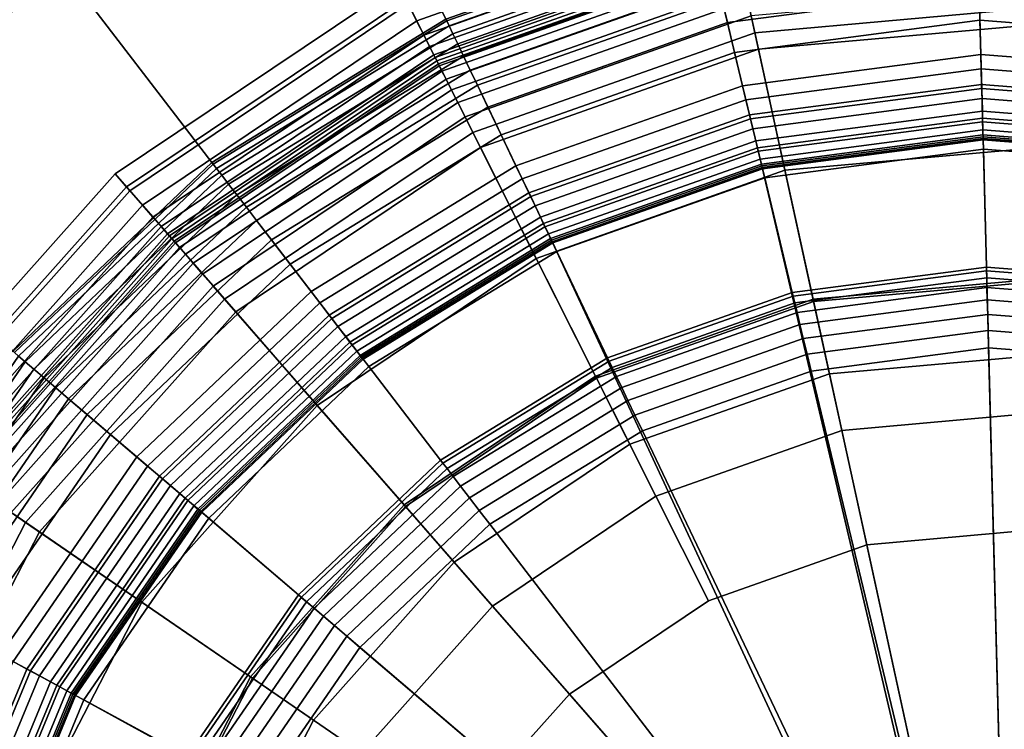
# Model space of a CAD drawing. Extents: x -43.1 to 43.1, y -41.3 to 41.3.
# Tile 237 of 256: x -15.105 to -14.222, y 40.323 to 40.961. Entities that reach past the tile are written whole.
import ezdxf

# ---------------------------------------------------------------- set-up
doc = ezdxf.new("R2010")
doc.units = 0
for name, color, linetype in [('LAMP', 7, 'CONTINUOUS'), ('LAMP_SUPPORT', 18, 'CONTINUOUS'), ('METAL_BASE', 254, 'CONTINUOUS')]:
    doc.layers.add(name, color=color, linetype=linetype)

msp = doc.modelspace()

# ---------------------------------------------------------------- linework, layer by layer
at = {"layer": 'LAMP'}
for points in [[(-14.7588, 40.9792, 34.5706), (-14.4741, 41.08, 34.5706), (-14.4616, 41.0228, 34.6933), (-14.7324, 40.9268, 34.6933)], [(-14.7489, 40.9596, 33.9125), (-14.4694, 41.0586, 33.9125), (-14.473, 41.0754, 34.1969), (-14.7566, 40.9749, 34.1969)], [(-14.7425, 40.9469, 33.6123), (-14.4663, 41.0447, 33.6123), (-14.4694, 41.0586, 33.9125), (-14.7489, 40.9596, 33.9125)], [(-14.4616, 41.0228, 34.6933), (-14.1754, 41.0483, 34.6933), (-14.1787, 40.9577, 34.8124), (-14.4423, 40.9342, 34.8124)], [(-14.7374, 40.9367, 33.3092), (-14.4639, 41.0335, 33.3092), (-14.4663, 41.0447, 33.6123), (-14.7425, 40.9469, 33.6123)], [(-14.7335, 40.929, 33.0163), (-14.4621, 41.0251, 33.0163), (-14.4639, 41.0335, 33.3092), (-14.7374, 40.9367, 33.3092)], [(-14.7309, 40.9238, 32.7463), (-14.4608, 41.0194, 32.7463), (-14.4621, 41.0251, 33.0163), (-14.7335, 40.929, 33.0163)], [(-14.7324, 40.9268, 34.6933), (-14.4616, 41.0228, 34.6933), (-14.4423, 40.9342, 34.8124), (-14.6917, 40.8459, 34.8124)], [(-14.7295, 40.9211, 32.5123), (-14.4602, 41.0164, 32.5123), (-14.4608, 41.0194, 32.7463), (-14.7309, 40.9238, 32.7463)], [(-14.7287, 40.9193, 32.4972), (-14.4598, 41.0145, 32.4972), (-14.4602, 41.0164, 32.5123), (-14.7295, 40.9211, 32.5123)], [(-14.7263, 40.9146, 32.4834), (-14.4586, 41.0094, 32.4834), (-14.4598, 41.0145, 32.4972), (-14.7287, 40.9193, 32.4972)], [(-14.7226, 40.9073, 32.4712), (-14.4569, 41.0013, 32.4712), (-14.4586, 41.0094, 32.4834), (-14.7263, 40.9146, 32.4834)], [(-14.7178, 40.8977, 32.4612), (-14.4546, 40.9909, 32.4612), (-14.4569, 41.0013, 32.4712), (-14.7226, 40.9073, 32.4712)], [(-15.0195, 40.8222, 34.4527), (-14.7656, 40.9928, 34.4527), (-14.7588, 40.9792, 34.5706), (-15.0095, 40.8107, 34.5706)], [(-15.0063, 40.8071, 34.1969), (-14.7566, 40.9749, 34.1969), (-14.7656, 40.9928, 34.4527), (-15.0195, 40.8222, 34.4527)], [(-14.712, 40.8862, 32.4537), (-14.4519, 40.9784, 32.4537), (-14.4546, 40.9909, 32.4612), (-14.7178, 40.8977, 32.4612)], [(-14.4455, 40.949, 32.4478), (-14.1781, 40.9729, 32.4478), (-14.1775, 40.9885, 32.4491), (-14.4488, 40.9643, 32.4491)], [(-15.0095, 40.8107, 34.5706), (-14.7588, 40.9792, 34.5706), (-14.7324, 40.9268, 34.6933), (-14.9709, 40.7666, 34.6933)], [(-14.7055, 40.8734, 32.4491), (-14.4488, 40.9643, 32.4491), (-14.4519, 40.9784, 32.4537), (-14.712, 40.8862, 32.4537)], [(-14.9951, 40.7942, 33.9125), (-14.7489, 40.9596, 33.9125), (-14.7566, 40.9749, 34.1969), (-15.0063, 40.8071, 34.1969)], [(-14.3933, 40.7098, 32.4555), (-14.1871, 40.7282, 32.4555), (-14.1781, 40.9729, 32.4478), (-14.4455, 40.949, 32.4478)], [(-14.9857, 40.7835, 33.6123), (-14.7425, 40.9469, 33.6123), (-14.7489, 40.9596, 33.9125), (-14.9951, 40.7942, 33.9125)], [(-14.6985, 40.8594, 32.4478), (-14.4455, 40.949, 32.4478), (-14.4488, 40.9643, 32.4491), (-14.7055, 40.8734, 32.4491)], [(-14.4423, 40.9342, 34.8124), (-14.1787, 40.9577, 34.8124), (-14.1828, 40.8465, 34.9196), (-14.4185, 40.8255, 34.9196)], [(-14.9782, 40.7749, 33.3092), (-14.7374, 40.9367, 33.3092), (-14.7425, 40.9469, 33.6123), (-14.9857, 40.7835, 33.6123)], [(-14.5885, 40.6406, 32.4555), (-14.3933, 40.7098, 32.4555), (-14.4455, 40.949, 32.4478), (-14.6985, 40.8594, 32.4478)], [(-14.9725, 40.7684, 33.0163), (-14.7335, 40.929, 33.0163), (-14.7374, 40.9367, 33.3092), (-14.9782, 40.7749, 33.3092)], [(-14.6917, 40.8459, 34.8124), (-14.4423, 40.9342, 34.8124), (-14.4185, 40.8255, 34.9196), (-14.6417, 40.7464, 34.9196)], [(-14.9687, 40.764, 32.7463), (-14.7309, 40.9238, 32.7463), (-14.7335, 40.929, 33.0163), (-14.9725, 40.7684, 33.0163)], [(-14.9709, 40.7666, 34.6933), (-14.7324, 40.9268, 34.6933), (-14.6917, 40.8459, 34.8124), (-14.9114, 40.6983, 34.8124)], [(-14.9667, 40.7617, 32.5123), (-14.7295, 40.9211, 32.5123), (-14.7309, 40.9238, 32.7463), (-14.9687, 40.764, 32.7463)], [(-14.9654, 40.7602, 32.4972), (-14.7287, 40.9193, 32.4972), (-14.7295, 40.9211, 32.5123), (-14.9667, 40.7617, 32.5123)], [(-14.9619, 40.7562, 32.4834), (-14.7263, 40.9146, 32.4834), (-14.7287, 40.9193, 32.4972), (-14.9654, 40.7602, 32.4972)], [(-14.9565, 40.7501, 32.4712), (-14.7226, 40.9073, 32.4712), (-14.7263, 40.9146, 32.4834), (-14.9619, 40.7562, 32.4834)], [(-14.9495, 40.742, 32.4612), (-14.7178, 40.8977, 32.4612), (-14.7226, 40.9073, 32.4712), (-14.9565, 40.7501, 32.4712)], [(-14.9411, 40.7323, 32.4537), (-14.712, 40.8862, 32.4537), (-14.7178, 40.8977, 32.4612), (-14.9495, 40.742, 32.4612)], [(-14.9316, 40.7215, 32.4491), (-14.7055, 40.8734, 32.4491), (-14.712, 40.8862, 32.4537), (-14.9411, 40.7323, 32.4537)], [(-14.9213, 40.7097, 32.4478), (-14.6985, 40.8594, 32.4478), (-14.7055, 40.8734, 32.4491), (-14.9316, 40.7215, 32.4491)], [(-14.7603, 40.5252, 32.4555), (-14.5885, 40.6406, 32.4555), (-14.6985, 40.8594, 32.4478), (-14.9213, 40.7097, 32.4478)], [(-14.9114, 40.6983, 34.8124), (-14.6917, 40.8459, 34.8124), (-14.6417, 40.7464, 34.9196), (-14.8382, 40.6144, 34.9196)], [(-14.4185, 40.8255, 34.9196), (-14.1828, 40.8465, 34.9196), (-14.1872, 40.726, 35.0066), (-14.3929, 40.7077, 35.0066)], [(-15.223, 40.5939, 34.4527), (-15.0195, 40.8222, 34.4527), (-15.0095, 40.8107, 34.5706), (-15.2104, 40.5852, 34.5706)], [(-15.2065, 40.5825, 34.1969), (-15.0063, 40.8071, 34.1969), (-15.0195, 40.8222, 34.4527), (-15.223, 40.5939, 34.4527)], [(-14.6417, 40.7464, 34.9196), (-14.4185, 40.8255, 34.9196), (-14.3929, 40.7077, 35.0066), (-14.5875, 40.6387, 35.0066)], [(-15.2104, 40.5852, 34.5706), (-15.0095, 40.8107, 34.5706), (-14.9709, 40.7666, 34.6933), (-15.1621, 40.552, 34.6933)], [(-15.1923, 40.5728, 33.9125), (-14.9951, 40.7942, 33.9125), (-15.0063, 40.8071, 34.1969), (-15.2065, 40.5825, 34.1969)], [(-15.1806, 40.5647, 33.6123), (-14.9857, 40.7835, 33.6123), (-14.9951, 40.7942, 33.9125), (-15.1923, 40.5728, 33.9125)], [(-15.1712, 40.5583, 33.3092), (-14.9782, 40.7749, 33.3092), (-14.9857, 40.7835, 33.6123), (-15.1806, 40.5647, 33.6123)], [(-15.1641, 40.5534, 33.0163), (-14.9725, 40.7684, 33.0163), (-14.9782, 40.7749, 33.3092), (-15.1712, 40.5583, 33.3092)], [(-15.1593, 40.5501, 32.7463), (-14.9687, 40.764, 32.7463), (-14.9725, 40.7684, 33.0163), (-15.1641, 40.5534, 33.0163)], [(-15.1621, 40.552, 34.6933), (-14.9709, 40.7666, 34.6933), (-14.9114, 40.6983, 34.8124), (-15.0874, 40.5007, 34.8124)], [(-15.1568, 40.5484, 32.5123), (-14.9667, 40.7617, 32.5123), (-14.9687, 40.764, 32.7463), (-15.1593, 40.5501, 32.7463)], [(-15.1552, 40.5473, 32.4972), (-14.9654, 40.7602, 32.4972), (-14.9667, 40.7617, 32.5123), (-15.1568, 40.5484, 32.5123)], [(-15.1508, 40.5443, 32.4834), (-14.9619, 40.7562, 32.4834), (-14.9654, 40.7602, 32.4972), (-15.1552, 40.5473, 32.4972)], [(-15.144, 40.5396, 32.4712), (-14.9565, 40.7501, 32.4712), (-14.9619, 40.7562, 32.4834), (-15.1508, 40.5443, 32.4834)], [(-15.1352, 40.5335, 32.4612), (-14.9495, 40.742, 32.4612), (-14.9565, 40.7501, 32.4712), (-15.144, 40.5396, 32.4712)], [(-15.1246, 40.5263, 32.4537), (-14.9411, 40.7323, 32.4537), (-14.9495, 40.742, 32.4612), (-15.1352, 40.5335, 32.4612)], [(-14.8382, 40.6144, 34.9196), (-14.6417, 40.7464, 34.9196), (-14.5875, 40.6387, 35.0066), (-14.7589, 40.5235, 35.0066)], [(-15.1128, 40.5181, 32.4491), (-14.9316, 40.7215, 32.4491), (-14.9411, 40.7323, 32.4537), (-15.1246, 40.5263, 32.4537)], [(-15.0999, 40.5093, 32.4478), (-14.9213, 40.7097, 32.4478), (-14.9316, 40.7215, 32.4491), (-15.1128, 40.5181, 32.4491)], [(-14.3787, 40.6428, 31.956), (-14.1896, 40.6596, 31.956), (-14.1871, 40.7282, 32.4555), (-14.3933, 40.7098, 32.4555)], [(-14.3929, 40.7077, 35.0066), (-14.1872, 40.726, 35.0066), (-14.1915, 40.6076, 35.0649), (-14.3676, 40.5918, 35.0649)], [(-14.8981, 40.3706, 32.4555), (-14.7603, 40.5252, 32.4555), (-14.9213, 40.7097, 32.4478), (-15.0999, 40.5093, 32.4478)], [(-14.5577, 40.5794, 31.956), (-14.3787, 40.6428, 31.956), (-14.3933, 40.7098, 32.4555), (-14.5885, 40.6406, 32.4555)], [(-14.5875, 40.6387, 35.0066), (-14.3929, 40.7077, 35.0066), (-14.3676, 40.5918, 35.0649), (-14.5343, 40.5328, 35.0649)], [(-15.0874, 40.5007, 34.8124), (-14.9114, 40.6983, 34.8124), (-14.8382, 40.6144, 34.9196), (-14.9957, 40.4377, 34.9196)], [(-14.1896, 40.6596, 31.956), (-14.3787, 40.6428, 31.956), (-14.2174, 39.9027, 31.956), (-14.0022, 40.629, 31.956)], [(-14.5577, 40.5794, 31.956), (-14.7153, 40.4735, 31.956), (-14.2174, 39.9027, 31.956), (-14.3787, 40.6428, 31.956)], [(-14.7153, 40.4735, 31.956), (-14.5577, 40.5794, 31.956), (-14.5885, 40.6406, 32.4555), (-14.7603, 40.5252, 32.4555)], [(-14.7589, 40.5235, 35.0066), (-14.5875, 40.6387, 35.0066), (-14.5343, 40.5328, 35.0649), (-14.681, 40.4342, 35.0649)], [(-14.9957, 40.4377, 34.9196), (-14.8382, 40.6144, 34.9196), (-14.7589, 40.5235, 35.0066), (-14.8963, 40.3694, 35.0066)], [(-14.3676, 40.5918, 35.0649), (-14.1915, 40.6076, 35.0649), (-14.1954, 40.5025, 35.0862), (-14.3452, 40.4892, 35.0862)], [(-14.5343, 40.5328, 35.0649), (-14.3676, 40.5918, 35.0649), (-14.3452, 40.4892, 35.0862), (-14.487, 40.4389, 35.0862)], [(-15.2939, 40.2967, 34.6933), (-15.1621, 40.552, 34.6933), (-15.0874, 40.5007, 34.8124), (-15.2088, 40.2655, 34.8124)], [(-14.681, 40.4342, 35.0649), (-14.5343, 40.5328, 35.0649), (-14.487, 40.4389, 35.0862), (-14.6119, 40.355, 35.0862)], [(-15.223, 40.2707, 32.4478), (-15.0999, 40.5093, 32.4478), (-15.1128, 40.5181, 32.4491), (-15.2377, 40.2761, 32.4491)], [(-14.8416, 40.3317, 31.956), (-14.7153, 40.4735, 31.956), (-14.7603, 40.5252, 32.4555), (-14.8981, 40.3706, 32.4555)], [(-14.8963, 40.3694, 35.0066), (-14.7589, 40.5235, 35.0066), (-14.681, 40.4342, 35.0649), (-14.7986, 40.3022, 35.0649)], [(-14.993, 40.1866, 32.4555), (-14.8981, 40.3706, 32.4555), (-15.0999, 40.5093, 32.4478), (-15.223, 40.2707, 32.4478)], [(-15.2088, 40.2655, 34.8124), (-15.0874, 40.5007, 34.8124), (-14.9957, 40.4377, 34.9196), (-15.1042, 40.2273, 34.9196)], [(-14.1954, 40.5025, 35.0862), (-14.0469, 40.4782, 35.0862), (-14.2174, 39.9027, 35.0862), (-14.3452, 40.4892, 35.0862)], [(-14.487, 40.4389, 35.0862), (-14.3452, 40.4892, 35.0862), (-14.2174, 39.9027, 35.0862), (-14.6119, 40.355, 35.0862)], [(-14.8416, 40.3317, 31.956), (-14.9287, 40.163, 31.956), (-14.2174, 39.9027, 31.956), (-14.7153, 40.4735, 31.956)], [(-15.1042, 40.2273, 34.9196), (-14.9957, 40.4377, 34.9196), (-14.8963, 40.3694, 35.0066), (-14.991, 40.1858, 35.0066)], [(-14.7986, 40.3022, 35.0649), (-14.681, 40.4342, 35.0649), (-14.6119, 40.355, 35.0862), (-14.712, 40.2427, 35.0862)], [(-14.9287, 40.163, 31.956), (-14.8416, 40.3317, 31.956), (-14.8981, 40.3706, 32.4555), (-14.993, 40.1866, 32.4555)], [(-14.991, 40.1858, 35.0066), (-14.8963, 40.3694, 35.0066), (-14.7986, 40.3022, 35.0649), (-14.8797, 40.1451, 35.0649)], [(-14.712, 40.2427, 35.0862), (-14.6119, 40.355, 35.0862), (-14.2174, 39.9027, 35.0862), (-14.781, 40.109, 35.0862)]]:
    msp.add_3dface(points, dxfattribs=at)
at = {"layer": 'LAMP_SUPPORT'}
for points in [[(-14.4907, 41.0433, 28.8247), (-14.7227, 40.9611, 28.8247), (-14.722, 40.9596, 28.8097), (-14.4903, 41.0416, 28.8097)], [(-14.4903, 41.0416, 32.3037), (-14.722, 40.9596, 32.3037), (-14.7227, 40.9611, 32.2886), (-14.4907, 41.0433, 32.2886)], [(-14.4903, 41.0416, 28.8097), (-14.722, 40.9596, 28.8097), (-14.7199, 40.9551, 28.7959), (-14.4891, 41.0368, 28.7959)], [(-14.4891, 41.0368, 32.3175), (-14.7199, 40.9551, 32.3175), (-14.722, 40.9596, 32.3037), (-14.4903, 41.0416, 32.3037)], [(-14.4891, 41.0368, 28.7959), (-14.7199, 40.9551, 28.7959), (-14.7165, 40.9481, 28.7837), (-14.4873, 41.0293, 28.7837)], [(-14.4873, 41.0293, 32.3297), (-14.7165, 40.9481, 32.3297), (-14.7199, 40.9551, 32.3175), (-14.4891, 41.0368, 32.3175)], [(-14.4873, 41.0293, 28.7837), (-14.7165, 40.9481, 28.7837), (-14.7121, 40.9389, 28.7735), (-14.4849, 41.0194, 28.7735)], [(-14.4849, 41.0194, 32.3398), (-14.7121, 40.9389, 32.3398), (-14.7165, 40.9481, 32.3297), (-14.4873, 41.0293, 32.3297)], [(-14.4849, 41.0194, 28.7735), (-14.7121, 40.9389, 28.7735), (-14.7069, 40.9279, 28.7657), (-14.4821, 41.0075, 28.7657)], [(-14.4821, 41.0075, 32.3476), (-14.7069, 40.9279, 32.3476), (-14.7121, 40.9389, 32.3398), (-14.4849, 41.0194, 32.3398)], [(-14.4821, 41.0075, 28.7657), (-14.7069, 40.9279, 28.7657), (-14.7009, 40.9154, 28.7608), (-14.4789, 40.9941, 28.7608)], [(-14.4789, 40.9941, 32.3525), (-14.7009, 40.9154, 32.3525), (-14.7069, 40.9279, 32.3476), (-14.4821, 41.0075, 32.3476)], [(-14.2449, 41.0098, 28.7591), (-14.4753, 40.9795, 28.7591), (-14.4702, 40.9581, 28.7574), (-14.2443, 40.9878, 28.7574)], [(-14.2424, 40.9166, 32.3543), (-14.4536, 40.8888, 32.3543), (-14.4753, 40.9795, 32.3543), (-14.2449, 41.0098, 32.3543)], [(-14.0301, 40.8999, 32.3543), (-14.2424, 40.9166, 32.3543), (-14.2449, 41.0098, 32.3543), (-14.0131, 40.9916, 32.3543)], [(-14.4789, 40.9941, 28.7608), (-14.7009, 40.9154, 28.7608), (-14.6945, 40.9019, 28.7591), (-14.4753, 40.9795, 28.7591)], [(-14.4753, 40.9795, 32.3543), (-14.6945, 40.9019, 32.3543), (-14.7009, 40.9154, 32.3525), (-14.4789, 40.9941, 32.3525)], [(-14.2443, 40.9878, 28.7574), (-14.4702, 40.9581, 28.7574), (-14.4638, 40.9313, 28.7526), (-14.2436, 40.9603, 28.7526)], [(-14.0171, 40.97, 28.7574), (-14.2443, 40.9878, 28.7574), (-14.2436, 40.9603, 28.7526), (-14.0221, 40.9429, 28.7526)], [(-14.4753, 40.9795, 28.7591), (-14.6945, 40.9019, 28.7591), (-14.685, 40.882, 28.7574), (-14.4702, 40.9581, 28.7574)], [(-14.4536, 40.8888, 32.3543), (-14.6543, 40.8177, 32.3543), (-14.6945, 40.9019, 32.3543), (-14.4753, 40.9795, 32.3543)], [(-14.7227, 40.9611, 28.8247), (-14.9327, 40.8325, 28.8247), (-14.9316, 40.8311, 28.8097), (-14.722, 40.9596, 28.8097)], [(-14.7227, 40.9611, 32.2886), (-14.9327, 40.8325, 32.2886), (-14.9327, 40.8325, 28.8247), (-14.7227, 40.9611, 28.8247)], [(-14.722, 40.9596, 32.3037), (-14.9316, 40.8311, 32.3037), (-14.9327, 40.8325, 32.2886), (-14.7227, 40.9611, 32.2886)], [(-14.722, 40.9596, 28.8097), (-14.9316, 40.8311, 28.8097), (-14.9286, 40.8272, 28.7959), (-14.7199, 40.9551, 28.7959)], [(-14.7199, 40.9551, 32.3175), (-14.9286, 40.8272, 32.3175), (-14.9316, 40.8311, 32.3037), (-14.722, 40.9596, 32.3037)], [(-14.2436, 40.9603, 28.7526), (-14.4638, 40.9313, 28.7526), (-14.4566, 40.9014, 28.745), (-14.2428, 40.9295, 28.745)], [(-14.0221, 40.9429, 28.7526), (-14.2436, 40.9603, 28.7526), (-14.2428, 40.9295, 28.745), (-14.0277, 40.9126, 28.745)], [(-14.7199, 40.9551, 28.7959), (-14.9286, 40.8272, 28.7959), (-14.9239, 40.821, 28.7837), (-14.7165, 40.9481, 28.7837)], [(-14.7165, 40.9481, 32.3297), (-14.9239, 40.821, 32.3297), (-14.9286, 40.8272, 32.3175), (-14.7199, 40.9551, 32.3175)], [(-14.4702, 40.9581, 28.7574), (-14.685, 40.882, 28.7574), (-14.6732, 40.8572, 28.7526), (-14.4638, 40.9313, 28.7526)], [(-14.7165, 40.9481, 28.7837), (-14.9239, 40.821, 28.7837), (-14.9177, 40.813, 28.7735), (-14.7121, 40.9389, 28.7735)], [(-14.7121, 40.9389, 32.3398), (-14.9177, 40.813, 32.3398), (-14.9239, 40.821, 32.3297), (-14.7165, 40.9481, 32.3297)], [(-14.7121, 40.9389, 28.7735), (-14.9177, 40.813, 28.7735), (-14.9103, 40.8033, 28.7657), (-14.7069, 40.9279, 28.7657)], [(-14.7069, 40.9279, 32.3476), (-14.9103, 40.8033, 32.3476), (-14.9177, 40.813, 32.3398), (-14.7121, 40.9389, 32.3398)], [(-14.7069, 40.9279, 28.7657), (-14.9103, 40.8033, 28.7657), (-14.9018, 40.7923, 28.7608), (-14.7009, 40.9154, 28.7608)], [(-14.7009, 40.9154, 32.3525), (-14.9018, 40.7923, 32.3525), (-14.9103, 40.8033, 32.3476), (-14.7069, 40.9279, 32.3476)], [(-14.4638, 40.9313, 28.7526), (-14.6732, 40.8572, 28.7526), (-14.6599, 40.8294, 28.745), (-14.4566, 40.9014, 28.745)], [(-14.2428, 40.9295, 28.745), (-14.4566, 40.9014, 28.745), (-14.4494, 40.8716, 28.735), (-14.242, 40.8989, 28.735)], [(-14.0277, 40.9126, 28.745), (-14.2428, 40.9295, 28.745), (-14.242, 40.8989, 28.735), (-14.0333, 40.8825, 28.735)], [(-14.7009, 40.9154, 28.7608), (-14.9018, 40.7923, 28.7608), (-14.8927, 40.7804, 28.7591), (-14.6945, 40.9019, 28.7591)], [(-14.6945, 40.9019, 32.3543), (-14.8927, 40.7804, 32.3543), (-14.9018, 40.7923, 32.3525), (-14.7009, 40.9154, 32.3525)], [(-14.2421, 40.9026, 32.3527), (-14.4503, 40.8752, 32.3527), (-14.4536, 40.8888, 32.3543), (-14.2424, 40.9166, 32.3543)], [(-14.0326, 40.8861, 32.3527), (-14.2421, 40.9026, 32.3527), (-14.2424, 40.9166, 32.3543), (-14.0301, 40.8999, 32.3543)], [(-14.6945, 40.9019, 28.7591), (-14.8927, 40.7804, 28.7591), (-14.8793, 40.763, 28.7574), (-14.685, 40.882, 28.7574)], [(-14.6543, 40.8177, 32.3543), (-14.8359, 40.7064, 32.3543), (-14.8927, 40.7804, 32.3543), (-14.6945, 40.9019, 32.3543)], [(-14.4566, 40.9014, 28.745), (-14.6599, 40.8294, 28.745), (-14.6467, 40.8018, 28.735), (-14.4494, 40.8716, 28.735)], [(-14.2417, 40.8898, 32.3481), (-14.4473, 40.8627, 32.3481), (-14.4503, 40.8752, 32.3527), (-14.2421, 40.9026, 32.3527)], [(-14.242, 40.8989, 28.735), (-14.4494, 40.8716, 28.735), (-14.4432, 40.8456, 28.7229), (-14.2413, 40.8722, 28.7229)], [(-14.035, 40.8735, 32.3481), (-14.2417, 40.8898, 32.3481), (-14.2421, 40.9026, 32.3527), (-14.0326, 40.8861, 32.3527)], [(-14.0333, 40.8825, 28.735), (-14.242, 40.8989, 28.735), (-14.2413, 40.8722, 28.7229), (-14.0382, 40.8562, 28.7229)], [(-14.4503, 40.8752, 32.3527), (-14.6483, 40.8051, 32.3527), (-14.6543, 40.8177, 32.3543), (-14.4536, 40.8888, 32.3543)], [(-14.2414, 40.8785, 32.3409), (-14.4447, 40.8518, 32.3409), (-14.4473, 40.8627, 32.3481), (-14.2417, 40.8898, 32.3481)], [(-14.037, 40.8624, 32.3409), (-14.2414, 40.8785, 32.3409), (-14.2417, 40.8898, 32.3481), (-14.035, 40.8735, 32.3481)], [(-14.685, 40.882, 28.7574), (-14.8793, 40.763, 28.7574), (-14.8626, 40.7411, 28.7526), (-14.6732, 40.8572, 28.7526)], [(-14.4473, 40.8627, 32.3481), (-14.6428, 40.7935, 32.3481), (-14.6483, 40.8051, 32.3527), (-14.4503, 40.8752, 32.3527)], [(-14.4494, 40.8716, 28.735), (-14.6467, 40.8018, 28.735), (-14.6352, 40.7776, 28.7229), (-14.4432, 40.8456, 28.7229)], [(-14.2412, 40.8691, 32.3315), (-14.4425, 40.8426, 32.3315), (-14.4447, 40.8518, 32.3409), (-14.2414, 40.8785, 32.3409)], [(-14.2413, 40.8722, 28.7229), (-14.4432, 40.8456, 28.7229), (-14.4387, 40.8268, 28.709), (-14.2408, 40.8529, 28.709)], [(-14.0388, 40.8531, 32.3315), (-14.2412, 40.8691, 32.3315), (-14.2414, 40.8785, 32.3409), (-14.037, 40.8624, 32.3409)], [(-14.0382, 40.8562, 28.7229), (-14.2413, 40.8722, 28.7229), (-14.2408, 40.8529, 28.709), (-14.0417, 40.8372, 28.709)], [(-14.4447, 40.8518, 32.3409), (-14.6379, 40.7833, 32.3409), (-14.6428, 40.7935, 32.3481), (-14.4473, 40.8627, 32.3481)], [(-14.241, 40.8619, 32.3202), (-14.4408, 40.8356, 32.3202), (-14.4425, 40.8426, 32.3315), (-14.2412, 40.8691, 32.3315)], [(-14.2409, 40.8573, 32.3074), (-14.4397, 40.8311, 32.3074), (-14.4408, 40.8356, 32.3202), (-14.241, 40.8619, 32.3202)], [(-14.0401, 40.846, 32.3202), (-14.241, 40.8619, 32.3202), (-14.2412, 40.8691, 32.3315), (-14.0388, 40.8531, 32.3315)], [(-14.0409, 40.8415, 32.3074), (-14.2409, 40.8573, 32.3074), (-14.241, 40.8619, 32.3202), (-14.0401, 40.846, 32.3202)], [(-14.6732, 40.8572, 28.7526), (-14.8626, 40.7411, 28.7526), (-14.8438, 40.7167, 28.745), (-14.6599, 40.8294, 28.745)], [(-14.2408, 40.8556, 32.2934), (-14.4393, 40.8295, 32.2934), (-14.4397, 40.8311, 32.3074), (-14.2409, 40.8573, 32.3074)], [(-14.2408, 40.854, 31.3898), (-14.439, 40.8279, 31.3898), (-14.4393, 40.8295, 32.2934), (-14.2408, 40.8556, 32.2934)], [(-14.2164, 39.9221, 31.3898), (-14.226, 39.9198, 31.3898), (-14.439, 40.8279, 31.3898), (-14.2408, 40.854, 31.3898)], [(-14.0412, 40.8399, 32.2934), (-14.2408, 40.8556, 32.2934), (-14.2409, 40.8573, 32.3074), (-14.0409, 40.8415, 32.3074)], [(-14.0415, 40.8383, 31.3898), (-14.2408, 40.854, 31.3898), (-14.2408, 40.8556, 32.2934), (-14.0412, 40.8399, 32.2934)], [(-14.2164, 39.9221, 31.3898), (-14.2408, 40.854, 31.3898), (-14.0415, 40.8383, 31.3898), (-13.8499, 40.7815, 31.3898)], [(-14.4425, 40.8426, 32.3315), (-14.6339, 40.7748, 32.3315), (-14.6379, 40.7833, 32.3409), (-14.4447, 40.8518, 32.3409)], [(-14.4432, 40.8456, 28.7229), (-14.6352, 40.7776, 28.7229), (-14.6269, 40.7602, 28.709), (-14.4387, 40.8268, 28.709)], [(-14.2408, 40.8529, 28.709), (-14.4387, 40.8268, 28.709), (-14.4367, 40.8187, 28.6937), (-14.2405, 40.8445, 28.6937)], [(-14.2405, 40.8445, 28.6937), (-14.4367, 40.8187, 28.6937), (-14.412, 40.7156, 27.6716), (-14.2378, 40.7386, 27.6716)], [(-14.0417, 40.8372, 28.709), (-14.2408, 40.8529, 28.709), (-14.2405, 40.8445, 28.6937), (-14.0432, 40.829, 28.6937)], [(-14.0432, 40.829, 28.6937), (-14.2405, 40.8445, 28.6937), (-14.2378, 40.7386, 27.6716), (-14.0626, 40.7248, 27.6716)], [(-14.4408, 40.8356, 32.3202), (-14.6308, 40.7683, 32.3202), (-14.6339, 40.7748, 32.3315), (-14.4425, 40.8426, 32.3315)], [(-14.4397, 40.8311, 32.3074), (-14.6288, 40.7641, 32.3074), (-14.6308, 40.7683, 32.3202), (-14.4408, 40.8356, 32.3202)], [(-14.9327, 40.8325, 28.8247), (-15.1112, 40.663, 28.8247), (-15.1099, 40.6619, 28.8097), (-14.9316, 40.8311, 28.8097)], [(-14.9327, 40.8325, 32.2886), (-15.1112, 40.663, 32.2886), (-15.1112, 40.663, 28.8247), (-14.9327, 40.8325, 28.8247)], [(-14.9316, 40.8311, 32.3037), (-15.1099, 40.6619, 32.3037), (-15.1112, 40.663, 32.2886), (-14.9327, 40.8325, 32.2886)], [(-14.9316, 40.8311, 28.8097), (-15.1099, 40.6619, 28.8097), (-15.1062, 40.6587, 28.7959), (-14.9286, 40.8272, 28.7959)], [(-14.9286, 40.8272, 32.3175), (-15.1062, 40.6587, 32.3175), (-15.1099, 40.6619, 32.3037), (-14.9316, 40.8311, 32.3037)], [(-14.9286, 40.8272, 28.7959), (-15.1062, 40.6587, 28.7959), (-15.1003, 40.6536, 28.7837), (-14.9239, 40.821, 28.7837)], [(-14.9239, 40.821, 32.3297), (-15.1003, 40.6536, 32.3297), (-15.1062, 40.6587, 32.3175), (-14.9286, 40.8272, 32.3175)], [(-14.6599, 40.8294, 28.745), (-14.8438, 40.7167, 28.745), (-14.8252, 40.6924, 28.735), (-14.6467, 40.8018, 28.735)], [(-14.4393, 40.8295, 32.2934), (-14.6281, 40.7627, 32.2934), (-14.6288, 40.7641, 32.3074), (-14.4397, 40.8311, 32.3074)], [(-14.439, 40.8279, 31.3898), (-14.6274, 40.7612, 31.3898), (-14.6281, 40.7627, 32.2934), (-14.4393, 40.8295, 32.2934)], [(-14.226, 39.9198, 31.3898), (-14.2339, 39.9137, 31.3898), (-14.6274, 40.7612, 31.3898), (-14.439, 40.8279, 31.3898)], [(-14.4387, 40.8268, 28.709), (-14.6269, 40.7602, 28.709), (-14.6233, 40.7526, 28.6937), (-14.4367, 40.8187, 28.6937)], [(-14.9239, 40.821, 28.7837), (-15.1003, 40.6536, 28.7837), (-15.0925, 40.647, 28.7735), (-14.9177, 40.813, 28.7735)], [(-14.9177, 40.813, 32.3398), (-15.0925, 40.647, 32.3398), (-15.1003, 40.6536, 32.3297), (-14.9239, 40.821, 32.3297)], [(-14.6483, 40.8051, 32.3527), (-14.8274, 40.6953, 32.3527), (-14.8359, 40.7064, 32.3543), (-14.6543, 40.8177, 32.3543)], [(-14.4367, 40.8187, 28.6937), (-14.6233, 40.7526, 28.6937), (-14.5777, 40.657, 27.6716), (-14.412, 40.7156, 27.6716)], [(-14.9177, 40.813, 28.7735), (-15.0925, 40.647, 28.7735), (-15.0833, 40.6391, 28.7657), (-14.9103, 40.8033, 28.7657)], [(-14.9103, 40.8033, 32.3476), (-15.0833, 40.6391, 32.3476), (-15.0925, 40.647, 32.3398), (-14.9177, 40.813, 32.3398)], [(-14.9103, 40.8033, 28.7657), (-15.0833, 40.6391, 28.7657), (-15.0727, 40.6301, 28.7608), (-14.9018, 40.7923, 28.7608)], [(-14.9018, 40.7923, 32.3525), (-15.0727, 40.6301, 32.3525), (-15.0833, 40.6391, 32.3476), (-14.9103, 40.8033, 32.3476)], [(-14.6428, 40.7935, 32.3481), (-14.8196, 40.6852, 32.3481), (-14.8274, 40.6953, 32.3527), (-14.6483, 40.8051, 32.3527)], [(-14.6467, 40.8018, 28.735), (-14.8252, 40.6924, 28.735), (-14.8089, 40.6712, 28.7229), (-14.6352, 40.7776, 28.7229)], [(-14.9018, 40.7923, 28.7608), (-15.0727, 40.6301, 28.7608), (-15.0613, 40.6204, 28.7591), (-14.8927, 40.7804, 28.7591)], [(-14.8927, 40.7804, 32.3543), (-15.0613, 40.6204, 32.3543), (-15.0727, 40.6301, 32.3525), (-14.9018, 40.7923, 32.3525)], [(-14.6379, 40.7833, 32.3409), (-14.8127, 40.6762, 32.3409), (-14.8196, 40.6852, 32.3481), (-14.6428, 40.7935, 32.3481)], [(-14.6339, 40.7748, 32.3315), (-14.807, 40.6687, 32.3315), (-14.8127, 40.6762, 32.3409), (-14.6379, 40.7833, 32.3409)], [(-14.8927, 40.7804, 28.7591), (-15.0613, 40.6204, 28.7591), (-15.0446, 40.6061, 28.7574), (-14.8793, 40.763, 28.7574)], [(-14.8359, 40.7064, 32.3543), (-14.9904, 40.5598, 32.3543), (-15.0613, 40.6204, 32.3543), (-14.8927, 40.7804, 32.3543)], [(-14.6352, 40.7776, 28.7229), (-14.8089, 40.6712, 28.7229), (-14.7971, 40.6558, 28.709), (-14.6269, 40.7602, 28.709)], [(-14.6308, 40.7683, 32.3202), (-14.8026, 40.663, 32.3202), (-14.807, 40.6687, 32.3315), (-14.6339, 40.7748, 32.3315)], [(-14.6288, 40.7641, 32.3074), (-14.7998, 40.6593, 32.3074), (-14.8026, 40.663, 32.3202), (-14.6308, 40.7683, 32.3202)], [(-14.8793, 40.763, 28.7574), (-15.0446, 40.6061, 28.7574), (-15.0237, 40.5882, 28.7526), (-14.8626, 40.7411, 28.7526)], [(-14.2339, 39.9137, 31.3898), (-14.9428, 40.5191, 31.3898), (-14.7978, 40.6567, 31.3898), (-14.6274, 40.7612, 31.3898)], [(-14.6281, 40.7627, 32.2934), (-14.7988, 40.658, 32.2934), (-14.7998, 40.6593, 32.3074), (-14.6288, 40.7641, 32.3074)], [(-14.6274, 40.7612, 31.3898), (-14.7978, 40.6567, 31.3898), (-14.7988, 40.658, 32.2934), (-14.6281, 40.7627, 32.2934)], [(-14.6269, 40.7602, 28.709), (-14.7971, 40.6558, 28.709), (-14.792, 40.6492, 28.6937), (-14.6233, 40.7526, 28.6937)], [(-14.6233, 40.7526, 28.6937), (-14.792, 40.6492, 28.6937), (-14.7275, 40.5651, 27.6716), (-14.5777, 40.657, 27.6716)], [(-14.8626, 40.7411, 28.7526), (-15.0237, 40.5882, 28.7526), (-15.0002, 40.5682, 28.745), (-14.8438, 40.7167, 28.745)], [(-14.2378, 40.7386, 27.6716), (-14.412, 40.7156, 27.6716), (-14.4112, 40.7125, 27.6563), (-14.2377, 40.7353, 27.6563)], [(-14.0626, 40.7248, 27.6716), (-14.2378, 40.7386, 27.6716), (-14.2377, 40.7353, 27.6563), (-14.0632, 40.7216, 27.6563)], [(-14.2377, 40.7353, 27.6563), (-14.4112, 40.7125, 27.6563), (-14.4098, 40.7064, 27.6424), (-14.2375, 40.729, 27.6424)], [(-14.0632, 40.7216, 27.6563), (-14.2377, 40.7353, 27.6563), (-14.2375, 40.729, 27.6424), (-14.0643, 40.7154, 27.6424)], [(-14.2375, 40.729, 27.6424), (-14.4098, 40.7064, 27.6424), (-14.4077, 40.6978, 27.6303), (-14.2373, 40.7202, 27.6303)], [(-14.0643, 40.7154, 27.6424), (-14.2375, 40.729, 27.6424), (-14.2373, 40.7202, 27.6303), (-14.0659, 40.7067, 27.6303)], [(-14.8438, 40.7167, 28.745), (-15.0002, 40.5682, 28.745), (-14.977, 40.5483, 28.735), (-14.8252, 40.6924, 28.735)], [(-14.412, 40.7156, 27.6716), (-14.5777, 40.657, 27.6716), (-14.5763, 40.654, 27.6563), (-14.4112, 40.7125, 27.6563)], [(-14.4112, 40.7125, 27.6563), (-14.5763, 40.654, 27.6563), (-14.5736, 40.6484, 27.6424), (-14.4098, 40.7064, 27.6424)], [(-14.2373, 40.7202, 27.6303), (-14.4077, 40.6978, 27.6303), (-14.4051, 40.687, 27.6203), (-14.237, 40.7091, 27.6203)], [(-14.0659, 40.7067, 27.6303), (-14.2373, 40.7202, 27.6303), (-14.237, 40.7091, 27.6203), (-14.0679, 40.6958, 27.6203)], [(-14.8274, 40.6953, 32.3527), (-14.9798, 40.5507, 32.3527), (-14.9904, 40.5598, 32.3543), (-14.8359, 40.7064, 32.3543)], [(-14.4098, 40.7064, 27.6424), (-14.5736, 40.6484, 27.6424), (-14.5698, 40.6404, 27.6303), (-14.4077, 40.6978, 27.6303)], [(-14.237, 40.7091, 27.6203), (-14.4051, 40.687, 27.6203), (-14.4021, 40.6744, 27.6127), (-14.2366, 40.6961, 27.6127)], [(-14.0679, 40.6958, 27.6203), (-14.237, 40.7091, 27.6203), (-14.2366, 40.6961, 27.6127), (-14.0703, 40.683, 27.6127)], [(-14.8196, 40.6852, 32.3481), (-14.97, 40.5424, 32.3481), (-14.9798, 40.5507, 32.3527), (-14.8274, 40.6953, 32.3527)], [(-14.4077, 40.6978, 27.6303), (-14.5698, 40.6404, 27.6303), (-14.565, 40.6304, 27.6203), (-14.4051, 40.687, 27.6203)], [(-14.2366, 40.6961, 27.6127), (-14.4021, 40.6744, 27.6127), (-14.3987, 40.6603, 27.6079), (-14.2363, 40.6817, 27.6079)], [(-14.0703, 40.683, 27.6127), (-14.2366, 40.6961, 27.6127), (-14.2363, 40.6817, 27.6079), (-14.0729, 40.6688, 27.6079)], [(-14.8252, 40.6924, 28.735), (-14.977, 40.5483, 28.735), (-14.9566, 40.531, 28.7229), (-14.8089, 40.6712, 28.7229)], [(-14.8127, 40.6762, 32.3409), (-14.9614, 40.5351, 32.3409), (-14.97, 40.5424, 32.3481), (-14.8196, 40.6852, 32.3481)], [(-14.4051, 40.687, 27.6203), (-14.565, 40.6304, 27.6203), (-14.5594, 40.6187, 27.6127), (-14.4021, 40.6744, 27.6127)], [(-14.2363, 40.6817, 27.6079), (-14.3987, 40.6603, 27.6079), (-14.3951, 40.6452, 27.6063), (-14.2359, 40.6661, 27.6063)], [(-14.0729, 40.6688, 27.6079), (-14.2363, 40.6817, 27.6079), (-14.2359, 40.6661, 27.6063), (-14.0758, 40.6536, 27.6063)], [(-14.807, 40.6687, 32.3315), (-14.9543, 40.5289, 32.3315), (-14.9614, 40.5351, 32.3409), (-14.8127, 40.6762, 32.3409)], [(-14.8089, 40.6712, 28.7229), (-14.9566, 40.531, 28.7229), (-14.9419, 40.5184, 28.709), (-14.7971, 40.6558, 28.709)], [(-14.8026, 40.663, 32.3202), (-14.9488, 40.5243, 32.3202), (-14.9543, 40.5289, 32.3315), (-14.807, 40.6687, 32.3315)], [(-14.4021, 40.6744, 27.6127), (-14.5594, 40.6187, 27.6127), (-14.5532, 40.6056, 27.6079), (-14.3987, 40.6603, 27.6079)], [(-15.1062, 40.6587, 28.7959), (-15.2448, 40.4569, 28.7959), (-15.238, 40.4532, 28.7837), (-15.1003, 40.6536, 28.7837)], [(-15.1003, 40.6536, 32.3297), (-15.238, 40.4532, 32.3297), (-15.2448, 40.4569, 32.3175), (-15.1062, 40.6587, 32.3175)], [(-14.7998, 40.6593, 32.3074), (-14.9453, 40.5213, 32.3074), (-14.9488, 40.5243, 32.3202), (-14.8026, 40.663, 32.3202)], [(-14.7988, 40.658, 32.2934), (-14.944, 40.5202, 32.2934), (-14.9453, 40.5213, 32.3074), (-14.7998, 40.6593, 32.3074)], [(-14.3987, 40.6603, 27.6079), (-14.5532, 40.6056, 27.6079), (-14.5465, 40.5916, 27.6063), (-14.3951, 40.6452, 27.6063)], [(-14.2359, 40.6661, 27.6063), (-14.3951, 40.6452, 27.6063), (-14.3124, 40.3008, 27.6063), (-14.2266, 40.3121, 27.6063)], [(-14.0758, 40.6536, 27.6063), (-14.2359, 40.6661, 27.6063), (-14.2266, 40.3121, 27.6063), (-14.1403, 40.3053, 27.6063)], [(-15.1003, 40.6536, 28.7837), (-15.238, 40.4532, 28.7837), (-15.2291, 40.4484, 28.7735), (-15.0925, 40.647, 28.7735)], [(-15.0925, 40.647, 32.3398), (-15.2291, 40.4484, 32.3398), (-15.238, 40.4532, 32.3297), (-15.1003, 40.6536, 32.3297)], [(-14.7978, 40.6567, 31.3898), (-14.9428, 40.5191, 31.3898), (-14.944, 40.5202, 32.2934), (-14.7988, 40.658, 32.2934)], [(-14.7971, 40.6558, 28.709), (-14.9419, 40.5184, 28.709), (-14.9356, 40.513, 28.6937), (-14.792, 40.6492, 28.6937)], [(-14.5777, 40.657, 27.6716), (-14.7275, 40.5651, 27.6716), (-14.7255, 40.5625, 27.6563), (-14.5763, 40.654, 27.6563)], [(-14.5763, 40.654, 27.6563), (-14.7255, 40.5625, 27.6563), (-14.7217, 40.5576, 27.6424), (-14.5736, 40.6484, 27.6424)], [(-15.0925, 40.647, 28.7735), (-15.2291, 40.4484, 28.7735), (-15.2183, 40.4426, 28.7657), (-15.0833, 40.6391, 28.7657)], [(-15.0833, 40.6391, 32.3476), (-15.2183, 40.4426, 32.3476), (-15.2291, 40.4484, 32.3398), (-15.0925, 40.647, 32.3398)], [(-14.792, 40.6492, 28.6937), (-14.9356, 40.513, 28.6937), (-14.855, 40.4442, 27.6716), (-14.7275, 40.5651, 27.6716)], [(-14.5736, 40.6484, 27.6424), (-14.7217, 40.5576, 27.6424), (-14.7163, 40.5506, 27.6303), (-14.5698, 40.6404, 27.6303)], [(-14.3951, 40.6452, 27.6063), (-14.5465, 40.5916, 27.6063), (-14.394, 40.2719, 27.6063), (-14.3124, 40.3008, 27.6063)], [(-15.0833, 40.6391, 28.7657), (-15.2183, 40.4426, 28.7657), (-15.2062, 40.436, 28.7608), (-15.0727, 40.6301, 28.7608)], [(-15.0727, 40.6301, 32.3525), (-15.2062, 40.436, 32.3525), (-15.2183, 40.4426, 32.3476), (-15.0833, 40.6391, 32.3476)], [(-14.5698, 40.6404, 27.6303), (-14.7163, 40.5506, 27.6303), (-14.7096, 40.5417, 27.6203), (-14.565, 40.6304, 27.6203)], [(-15.0727, 40.6301, 28.7608), (-15.2062, 40.436, 28.7608), (-15.193, 40.4288, 28.7591), (-15.0613, 40.6204, 28.7591)], [(-15.0613, 40.6204, 32.3543), (-15.193, 40.4288, 32.3543), (-15.2062, 40.436, 32.3525), (-15.0727, 40.6301, 32.3525)], [(-14.565, 40.6304, 27.6203), (-14.7096, 40.5417, 27.6203), (-14.7017, 40.5315, 27.6127), (-14.5594, 40.6187, 27.6127)], [(-15.0613, 40.6204, 28.7591), (-15.193, 40.4288, 28.7591), (-15.1737, 40.4183, 28.7574), (-15.0446, 40.6061, 28.7574)], [(-14.9904, 40.5598, 32.3543), (-15.111, 40.3843, 32.3543), (-15.193, 40.4288, 32.3543), (-15.0613, 40.6204, 32.3543)], [(-14.5594, 40.6187, 27.6127), (-14.7017, 40.5315, 27.6127), (-14.6929, 40.52, 27.6079), (-14.5532, 40.6056, 27.6079)], [(-15.0446, 40.6061, 28.7574), (-15.1737, 40.4183, 28.7574), (-15.1495, 40.4052, 28.7526), (-15.0237, 40.5882, 28.7526)], [(-14.5532, 40.6056, 27.6079), (-14.6929, 40.52, 27.6079), (-14.6834, 40.5077, 27.6063), (-14.5465, 40.5916, 27.6063)], [(-15.0237, 40.5882, 28.7526), (-15.1495, 40.4052, 28.7526), (-15.1224, 40.3905, 28.745), (-15.0002, 40.5682, 28.745)], [(-14.5465, 40.5916, 27.6063), (-14.6834, 40.5077, 27.6063), (-14.4678, 40.2267, 27.6063), (-14.394, 40.2719, 27.6063)], [(-15.0002, 40.5682, 28.745), (-15.1224, 40.3905, 28.745), (-15.0955, 40.3759, 28.735), (-14.977, 40.5483, 28.735)], [(-14.7275, 40.5651, 27.6716), (-14.855, 40.4442, 27.6716), (-14.8525, 40.442, 27.6563), (-14.7255, 40.5625, 27.6563)], [(-14.7255, 40.5625, 27.6563), (-14.8525, 40.442, 27.6563), (-14.8478, 40.438, 27.6424), (-14.7217, 40.5576, 27.6424)], [(-14.9798, 40.5507, 32.3527), (-15.0988, 40.3776, 32.3527), (-15.111, 40.3843, 32.3543), (-14.9904, 40.5598, 32.3543)], [(-14.7217, 40.5576, 27.6424), (-14.8478, 40.438, 27.6424), (-14.841, 40.4322, 27.6303), (-14.7163, 40.5506, 27.6303)], [(-14.97, 40.5424, 32.3481), (-15.0875, 40.3715, 32.3481), (-15.0988, 40.3776, 32.3527), (-14.9798, 40.5507, 32.3527)], [(-14.977, 40.5483, 28.735), (-15.0955, 40.3759, 28.735), (-15.072, 40.3631, 28.7229), (-14.9566, 40.531, 28.7229)], [(-14.7163, 40.5506, 27.6303), (-14.841, 40.4322, 27.6303), (-14.8326, 40.425, 27.6203), (-14.7096, 40.5417, 27.6203)], [(-14.9614, 40.5351, 32.3409), (-15.0776, 40.3661, 32.3409), (-15.0875, 40.3715, 32.3481), (-14.97, 40.5424, 32.3481)], [(-14.9543, 40.5289, 32.3315), (-15.0693, 40.3616, 32.3315), (-15.0776, 40.3661, 32.3409), (-14.9614, 40.5351, 32.3409)], [(-14.7096, 40.5417, 27.6203), (-14.8326, 40.425, 27.6203), (-14.8227, 40.4166, 27.6127), (-14.7017, 40.5315, 27.6127)], [(-14.9566, 40.531, 28.7229), (-15.072, 40.3631, 28.7229), (-15.055, 40.3539, 28.709), (-14.9419, 40.5184, 28.709)], [(-14.9488, 40.5243, 32.3202), (-15.0629, 40.3582, 32.3202), (-15.0693, 40.3616, 32.3315), (-14.9543, 40.5289, 32.3315)], [(-14.7017, 40.5315, 27.6127), (-14.8227, 40.4166, 27.6127), (-14.8117, 40.4072, 27.6079), (-14.6929, 40.52, 27.6079)], [(-14.9453, 40.5213, 32.3074), (-15.0589, 40.356, 32.3074), (-15.0629, 40.3582, 32.3202), (-14.9488, 40.5243, 32.3202)], [(-14.944, 40.5202, 32.2934), (-15.0574, 40.3552, 32.2934), (-15.0589, 40.356, 32.3074), (-14.9453, 40.5213, 32.3074)], [(-14.9428, 40.5191, 31.3898), (-15.056, 40.3544, 31.3898), (-15.0574, 40.3552, 32.2934), (-14.944, 40.5202, 32.2934)], [(-14.2339, 39.9137, 31.3898), (-14.2386, 39.905, 31.3898), (-15.056, 40.3544, 31.3898), (-14.9428, 40.5191, 31.3898)], [(-14.9419, 40.5184, 28.709), (-15.055, 40.3539, 28.709), (-15.0477, 40.3499, 28.6937), (-14.9356, 40.513, 28.6937)], [(-14.6929, 40.52, 27.6079), (-14.8117, 40.4072, 27.6079), (-14.7999, 40.3971, 27.6063), (-14.6834, 40.5077, 27.6063)], [(-14.9356, 40.513, 28.6937), (-15.0477, 40.3499, 28.6937), (-14.9545, 40.2993, 27.6716), (-14.855, 40.4442, 27.6716)], [(-14.6834, 40.5077, 27.6063), (-14.7999, 40.3971, 27.6063), (-14.5306, 40.1671, 27.6063), (-14.4678, 40.2267, 27.6063)], [(-14.855, 40.4442, 27.6716), (-14.9545, 40.2993, 27.6716), (-14.9517, 40.2978, 27.6563), (-14.8525, 40.442, 27.6563)], [(-14.8525, 40.442, 27.6563), (-14.9517, 40.2978, 27.6563), (-14.9462, 40.2948, 27.6424), (-14.8478, 40.438, 27.6424)], [(-14.8478, 40.438, 27.6424), (-14.9462, 40.2948, 27.6424), (-14.9384, 40.2906, 27.6303), (-14.841, 40.4322, 27.6303)], [(-14.841, 40.4322, 27.6303), (-14.9384, 40.2906, 27.6303), (-14.9286, 40.2853, 27.6203), (-14.8326, 40.425, 27.6203)], [(-14.8326, 40.425, 27.6203), (-14.9286, 40.2853, 27.6203), (-14.9172, 40.2791, 27.6127), (-14.8227, 40.4166, 27.6127)], [(-14.8227, 40.4166, 27.6127), (-14.9172, 40.2791, 27.6127), (-14.9045, 40.2722, 27.6079), (-14.8117, 40.4072, 27.6079)], [(-14.8117, 40.4072, 27.6079), (-14.9045, 40.2722, 27.6079), (-14.8909, 40.2648, 27.6063), (-14.7999, 40.3971, 27.6063)], [(-14.7999, 40.3971, 27.6063), (-14.8909, 40.2648, 27.6063), (-14.5796, 40.0958, 27.6063), (-14.5306, 40.1671, 27.6063)], [(-15.1224, 40.3905, 28.745), (-15.2049, 40.1912, 28.745), (-15.1756, 40.1825, 28.735), (-15.0955, 40.3759, 28.735)], [(-15.0988, 40.3776, 32.3527), (-15.1791, 40.1836, 32.3527), (-15.1925, 40.1875, 32.3543), (-15.111, 40.3843, 32.3543)], [(-15.0875, 40.3715, 32.3481), (-15.1669, 40.1799, 32.3481), (-15.1791, 40.1836, 32.3527), (-15.0988, 40.3776, 32.3527)], [(-15.0955, 40.3759, 28.735), (-15.1756, 40.1825, 28.735), (-15.15, 40.1749, 28.7229), (-15.072, 40.3631, 28.7229)], [(-15.0776, 40.3661, 32.3409), (-15.156, 40.1767, 32.3409), (-15.1669, 40.1799, 32.3481), (-15.0875, 40.3715, 32.3481)], [(-15.0693, 40.3616, 32.3315), (-15.147, 40.174, 32.3315), (-15.156, 40.1767, 32.3409), (-15.0776, 40.3661, 32.3409)], [(-15.072, 40.3631, 28.7229), (-15.15, 40.1749, 28.7229), (-15.1314, 40.1694, 28.709), (-15.055, 40.3539, 28.709)], [(-15.0629, 40.3582, 32.3202), (-15.1401, 40.172, 32.3202), (-15.147, 40.174, 32.3315), (-15.0693, 40.3616, 32.3315)], [(-15.0589, 40.356, 32.3074), (-15.1356, 40.1707, 32.3074), (-15.1401, 40.172, 32.3202), (-15.0629, 40.3582, 32.3202)], [(-15.0574, 40.3552, 32.2934), (-15.1341, 40.1702, 32.2934), (-15.1356, 40.1707, 32.3074), (-15.0589, 40.356, 32.3074)], [(-15.056, 40.3544, 31.3898), (-15.1325, 40.1697, 31.3898), (-15.1341, 40.1702, 32.2934), (-15.0574, 40.3552, 32.2934)], [(-14.2386, 39.905, 31.3898), (-14.2394, 39.8951, 31.3898), (-15.1325, 40.1697, 31.3898), (-15.056, 40.3544, 31.3898)], [(-15.055, 40.3539, 28.709), (-15.1314, 40.1694, 28.709), (-15.1234, 40.1671, 28.6937), (-15.0477, 40.3499, 28.6937)], [(-15.0477, 40.3499, 28.6937), (-15.1234, 40.1671, 28.6937), (-15.0218, 40.137, 27.6716), (-14.9545, 40.2993, 27.6716)]]:
    msp.add_3dface(points, dxfattribs=at)
at = {"layer": 'METAL_BASE'}
for points in [[(-14.7227, 40.9611, 29.6693), (-14.8187, 41.1624, 29.6693), (-15.0684, 41.0094, 29.6693), (-14.9327, 40.8325, 29.6693)], [(-14.9327, 40.8325, 30.5563), (-15.0684, 41.0094, 30.5563), (-14.8187, 41.1624, 30.5563), (-14.7227, 40.9611, 30.5563)], [(-15.0684, 41.0094, 30.5563), (-15.2808, 40.8078, 30.5563), (-15.2808, 40.8078, 29.6693), (-15.0684, 41.0094, 29.6693)], [(-14.9327, 40.8325, 29.6693), (-15.0684, 41.0094, 29.6693), (-15.2808, 40.8078, 29.6693), (-15.1112, 40.663, 29.6693)], [(-15.1112, 40.663, 30.5563), (-15.2808, 40.8078, 30.5563), (-15.0684, 41.0094, 30.5563), (-14.9327, 40.8325, 30.5563)], [(-14.7227, 40.9611, 29.6693), (-14.9327, 40.8325, 29.6693), (-14.9327, 40.8325, 30.5563), (-14.7227, 40.9611, 30.5563)], [(-14.9327, 40.8325, 29.6693), (-15.1112, 40.663, 29.6693), (-15.1112, 40.663, 30.5563), (-14.9327, 40.8325, 30.5563)]]:
    msp.add_3dface(points, dxfattribs=at)

doc.saveas('drawing.dxf')
